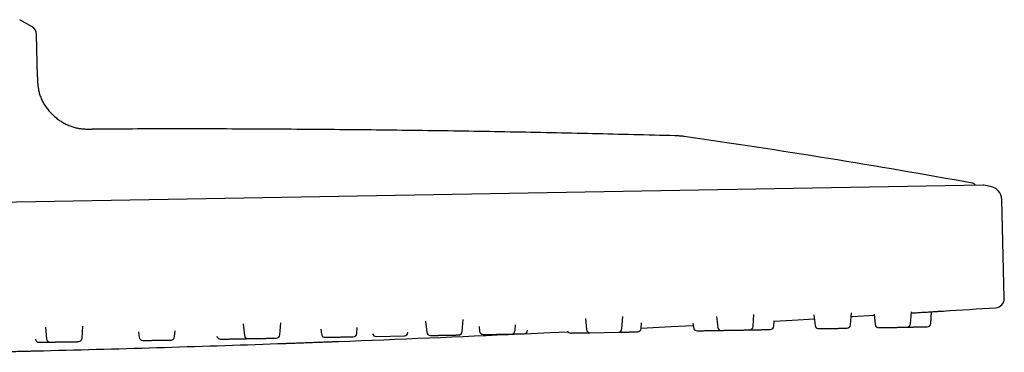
# Model space of a CAD drawing. Header units: millimetres. Extents: x 8 to 1762, y 12 to 2754.
# Tile 38 of 38: x 1655 to 1762, y 2672 to 2708. Entities that reach past the tile are written whole.
import ezdxf

# ---------------------------------------------------------------- set-up
doc = ezdxf.new("R2010")
doc.units = ezdxf.units.MM

msp = doc.modelspace()

# ---------------------------------------------------------------- linework, layer by layer
at = {"color": 7, "linetype": 'Continuous', "lineweight": 30}
for p, q in [((1656.11, 2707.5), (1654.76, 2708.28)), ((1656.69, 2702.05), (1656.61, 2706.65)), ((1662.66, 2696.35), (1662.66, 2696.35)), ((1759.83, 2690.24), (1514.04, 2685.95)), ((1760.61, 2690.1), (1759.89, 2690.24)), ((1762.12, 2677.91), (1761.84, 2688.67)), ((1699.02, 2675.43), (1699.14, 2674.21)), ((1703.01, 2674.28), (1703.1, 2675.61)), ((1716.44, 2675.71), (1716.57, 2674.52)), ((1720.43, 2674.59), (1720.52, 2675.91)), ((1730.74, 2675.93), (1730.87, 2674.77)), ((1734.73, 2674.84), (1734.82, 2676.15)), ((1736.99, 2674.88), (1737.03, 2675.46)), ((1741.37, 2676.09), (1741.49, 2674.95)), ((1745.36, 2675.02), (1745.45, 2676.33)), ((1747.92, 2676.18), (1748.04, 2675.07)), ((1751.9, 2675.14), (1751.99, 2676.42)), ((1754.11, 2675.17), (1754.2, 2676.44)), ((1657.56, 2674.76), (1657.69, 2673.49)), ((1661.56, 2673.56), (1661.65, 2674.87)), ((1671.65, 2673.73), (1671.7, 2674.35)), ((1679.13, 2675.11), (1679.26, 2673.87)), ((1683.13, 2673.94), (1683.22, 2675.25)), ((1687.6, 2674.56), (1687.66, 2674.01)), ((1691.52, 2674.08), (1691.57, 2674.71)), ((1704.85, 2674.83), (1704.9, 2674.32)), ((1708.77, 2674.38), (1708.81, 2675.01)), ((1710.13, 2674.41), (1710.13, 2674.43)), ((1722.52, 2674.62), (1722.56, 2675.24)), ((1728.17, 2675.18), (1728.22, 2674.72)), ((1667.73, 2674.24), (1667.79, 2673.67)), ((1693.64, 2673.75), (1696.71, 2673.81)), ((1697.1, 2674.18), (1697.1, 2674.21)), ((1716.97, 2674.16), (1720.04, 2674.21))]:
    msp.add_line(p, q, dxfattribs=at)
at = {"color": 7, "linetype": 'Continuous', "lineweight": 30, "flags": 128}
for points in [[(1737.03, 2675.43), (1738.99, 2675.54), (1741.42, 2675.67)], [(1745.42, 2675.91), (1745.58, 2675.92), (1747.93, 2676.06)], [(1722.52, 2674.66), (1725.8, 2674.82), (1728.2, 2674.95)], [(1709.84, 2674.05), (1712.6, 2674.18), (1714.55, 2674.27)]]:
    msp.add_lwpolyline(points, dxfattribs=at)
at = {"color": 7, "linetype": 'Continuous', "lineweight": 30}
for centre, radius, start, end in [((1655.61, 2706.64), 1, 1, 60.0362), ((1606.81, 1851.01), 853.07, 79.74748, 81.88615), ((1758.56, 2689.97), 0.5, 30.9016, 79.7475), ((1759.83, 2689.94), 0.3, 79.6628, 91), ((1760.34, 2688.63), 1.5, 1.5, 79.6134), ((1761.12, 2677.88), 1, 273.7285, 1.5), ((1591.74, 5277.04), 2605.67, 273.60268, 273.72852), ((1708.37, 2674.41), 0.4, 271, 356), ((1709.73, 2674.43), 0.4, 271, 356), ((1714.85, 2674.52), 0.4, 202.0436, 271), ((1716.97, 2674.56), 0.4, 186, 271), ((1720.03, 2674.61), 0.4, 271, 356), ((1722.12, 2674.65), 0.4, 271, 356), ((1728.62, 2674.76), 0.4, 186, 271), ((1731.26, 2674.81), 0.4, 186, 271), ((1734.33, 2674.86), 0.4, 271, 356), ((1736.59, 2674.9), 0.4, 271, 356), ((1741.89, 2675), 0.4, 186, 271), ((1744.96, 2675.05), 0.4, 271, 356), ((1748.43, 2675.11), 0.4, 186, 271), ((1751.5, 2675.16), 0.4, 271, 356), ((1753.71, 2675.2), 0.4, 271, 356), ((1656.88, 2673.51), 0.4, 186, 271), ((1658.09, 2673.53), 0.4, 186, 271), ((1661.16, 2673.59), 0.4, 271, 356), ((1668.19, 2673.71), 0.4, 186, 271), ((1671.25, 2673.76), 0.4, 271, 356), ((1676.65, 2673.86), 0.4, 190.2169, 271), ((1679.66, 2673.91), 0.4, 186, 271), ((1682.73, 2673.96), 0.4, 271, 356), ((1688.06, 2674.06), 0.4, 186, 271), ((1591.74, 5277.04), 2605.67, 272.15034, 272.58621), ((1691.12, 2674.11), 0.4, 271, 356), ((1693.63, 2674.15), 0.4, 194.1062, 271), ((1696.7, 2674.21), 0.4, 271, 356), ((1699.54, 2674.26), 0.4, 186, 271), ((1702.61, 2674.31), 0.4, 271, 356), ((1705.3, 2674.36), 0.4, 186, 271), ((1591.74, 5277.04), 2605.67, 271.4245, 272.00508)]:
    msp.add_arc(centre, radius, start, end, dxfattribs=at)
for points, knots in [([(1656.69, 2702.06), (1656.69, 2701.91), (1656.7, 2701.62), (1656.73, 2701.17), (1656.79, 2700.72), (1656.89, 2700.27), (1657.05, 2699.81), (1657.25, 2699.37), (1657.5, 2698.94), (1657.78, 2698.54), (1658.11, 2698.16), (1658.47, 2697.81), (1658.85, 2697.48), (1659.26, 2697.2), (1659.69, 2696.95), (1660.12, 2696.75), (1660.56, 2696.59), (1660.99, 2696.47), (1661.42, 2696.4), (1661.84, 2696.36), (1662.25, 2696.35), (1662.53, 2696.35), (1662.66, 2696.35)], [0, 0, 0, 0, 0.047123, 0.094776, 0.143383, 0.1933, 0.244793, 0.297978, 0.349617, 0.402487, 0.456248, 0.510462, 0.564646, 0.618321, 0.671058, 0.722525, 0.772519, 0.820986, 0.867192, 0.912219, 0.956361, 1, 1, 1, 1]), ([(1726.2, 2695.63), (1723.21, 2695.7), (1717.22, 2695.86), (1708.23, 2696.04), (1699.25, 2696.19), (1690.12, 2696.29), (1680.85, 2696.36), (1671.65, 2696.38), (1665.59, 2696.36), (1662.66, 2696.35)], [0, 0, 0, 0, 0.141389, 0.282784, 0.424183, 0.565585, 0.713722, 0.861858, 1, 1, 1, 1]), ([(1727.21, 2695.54), (1727.16, 2695.55), (1727.04, 2695.57), (1726.85, 2695.59), (1726.65, 2695.6), (1726.48, 2695.62), (1726.33, 2695.62), (1726.24, 2695.63), (1726.2, 2695.63)], [0, 0, 0, 0, 0.159344, 0.353409, 0.570116, 0.734055, 0.877313, 1, 1, 1, 1]), ([(1751.98, 2676.31), (1752.05, 2676.31), (1752.22, 2676.32), (1752.5, 2676.34), (1752.82, 2676.36), (1753.13, 2676.38), (1753.44, 2676.4), (1753.73, 2676.41), (1754.01, 2676.43), (1754.27, 2676.45), (1754.51, 2676.46), (1754.73, 2676.48), (1754.92, 2676.49), (1755.09, 2676.5), (1755.23, 2676.51), (1755.34, 2676.51), (1755.42, 2676.52), (1755.47, 2676.52), (1755.47, 2676.52), (1755.48, 2676.52)], [0, 0, 0, 0, 0.036595, 0.096889, 0.156741, 0.216741, 0.277471, 0.337283, 0.397743, 0.458076, 0.518268, 0.578063, 0.638685, 0.699001, 0.759019, 0.818975, 0.879584, 0.939873, 1, 1, 1, 1]), ([(1728.63, 2674.36), (1728.63, 2674.36), (1728.62, 2674.36), (1728.64, 2674.36), (1728.66, 2674.36), (1728.71, 2674.37), (1728.77, 2674.37), (1728.83, 2674.37), (1728.9, 2674.37), (1728.96, 2674.37), (1729.05, 2674.37), (1729.17, 2674.37), (1729.32, 2674.38), (1729.48, 2674.38), (1729.63, 2674.38), (1729.76, 2674.38), (1729.9, 2674.39), (1730.05, 2674.39), (1730.21, 2674.39), (1730.36, 2674.39), (1730.52, 2674.4), (1730.67, 2674.4), (1730.81, 2674.4), (1730.93, 2674.4), (1731.04, 2674.41), (1731.12, 2674.41), (1731.2, 2674.41), (1731.24, 2674.41), (1731.26, 2674.41)], [0, 0, 0, 0, 0.0129318, 0.055726, 0.0985572, 0.1418802, 0.1850935, 0.2278878, 0.2564166, 0.2850972, 0.3140628, 0.3670901, 0.419758, 0.4729145, 0.5127632, 0.5522907, 0.5918547, 0.6318121, 0.6750254, 0.7178196, 0.7606508, 0.8039738, 0.8471871, 0.8899814, 0.9185102, 0.9471908, 0.9761564, 1, 1, 1, 1]), ([(1731.27, 2674.41), (1731.27, 2674.41), (1731.28, 2674.41), (1731.3, 2674.41), (1731.34, 2674.41), (1731.38, 2674.41), (1731.44, 2674.41), (1731.49, 2674.41), (1731.56, 2674.42), (1731.66, 2674.42), (1731.8, 2674.42), (1731.94, 2674.42), (1732.08, 2674.42), (1732.21, 2674.43), (1732.34, 2674.43), (1732.49, 2674.43), (1732.64, 2674.43), (1732.79, 2674.44), (1732.95, 2674.44), (1733.1, 2674.44), (1733.26, 2674.45), (1733.39, 2674.45), (1733.5, 2674.45), (1733.59, 2674.45), (1733.7, 2674.45), (1733.83, 2674.46), (1733.97, 2674.46), (1734.07, 2674.46), (1734.16, 2674.46), (1734.22, 2674.46), (1734.27, 2674.46), (1734.31, 2674.46), (1734.33, 2674.46), (1734.34, 2674.46), (1734.34, 2674.46)], [0, 0, 0, 0, 0.029859, 0.06266, 0.095378, 0.127778, 0.149378, 0.171092, 0.193023, 0.233171, 0.273047, 0.313293, 0.343463, 0.37339, 0.403345, 0.433597, 0.466315, 0.498715, 0.531144, 0.563945, 0.596662, 0.629063, 0.650662, 0.672377, 0.694307, 0.734456, 0.774331, 0.814577, 0.844748, 0.874675, 0.904629, 0.934882, 0.9676, 1, 1, 1, 1]), ([(1734.35, 2674.46), (1734.36, 2674.46), (1734.41, 2674.47), (1734.54, 2674.47), (1734.71, 2674.47), (1734.87, 2674.47), (1735.01, 2674.48), (1735.16, 2674.48), (1735.3, 2674.48), (1735.45, 2674.48), (1735.6, 2674.49), (1735.75, 2674.49), (1735.88, 2674.49), (1736.01, 2674.49), (1736.12, 2674.49), (1736.2, 2674.5), (1736.27, 2674.5), (1736.35, 2674.5), (1736.43, 2674.5), (1736.51, 2674.5), (1736.56, 2674.5), (1736.59, 2674.5), (1736.6, 2674.5), (1736.6, 2674.5), (1736.6, 2674.5)], [0, 0, 0, 0, 0.004692, 0.065469, 0.12681, 0.172795, 0.218408, 0.264064, 0.310173, 0.36004, 0.409423, 0.458849, 0.508842, 0.558709, 0.608092, 0.641014, 0.67411, 0.707536, 0.768728, 0.829505, 0.890846, 0.93683, 0.982443, 1, 1, 1, 1]), ([(1741.9, 2674.6), (1741.9, 2674.6), (1741.9, 2674.6), (1741.92, 2674.6), (1741.96, 2674.6), (1742.01, 2674.6), (1742.08, 2674.6), (1742.15, 2674.6), (1742.22, 2674.6), (1742.29, 2674.6), (1742.38, 2674.6), (1742.51, 2674.61), (1742.67, 2674.61), (1742.83, 2674.61), (1742.98, 2674.61), (1743.12, 2674.62), (1743.26, 2674.62), (1743.41, 2674.62), (1743.56, 2674.62), (1743.72, 2674.63), (1743.87, 2674.63), (1744.02, 2674.63), (1744.16, 2674.64), (1744.28, 2674.64), (1744.38, 2674.64), (1744.46, 2674.64), (1744.55, 2674.64), (1744.66, 2674.64), (1744.77, 2674.65), (1744.84, 2674.65), (1744.9, 2674.65), (1744.93, 2674.65), (1744.96, 2674.65), (1744.97, 2674.65), (1744.96, 2674.65), (1744.96, 2674.65)], [0, 0, 0, 0, 0.027626, 0.059944, 0.092289, 0.125006, 0.157639, 0.189957, 0.211501, 0.23316, 0.255035, 0.29508, 0.334853, 0.374996, 0.405089, 0.43494, 0.464818, 0.494993, 0.527626, 0.559944, 0.592289, 0.625006, 0.657639, 0.689957, 0.711501, 0.73316, 0.755035, 0.79508, 0.834853, 0.874996, 0.905089, 0.93494, 0.964818, 0.994993, 1, 1, 1, 1]), ([(1748.44, 2674.71), (1748.44, 2674.71), (1748.44, 2674.71), (1748.46, 2674.71), (1748.5, 2674.71), (1748.55, 2674.71), (1748.62, 2674.71), (1748.7, 2674.71), (1748.79, 2674.72), (1748.88, 2674.72), (1748.97, 2674.72), (1749.05, 2674.72), (1749.17, 2674.72), (1749.31, 2674.73), (1749.49, 2674.73), (1749.66, 2674.73), (1749.82, 2674.73), (1749.96, 2674.74), (1750.11, 2674.74), (1750.25, 2674.74), (1750.4, 2674.74), (1750.55, 2674.75), (1750.69, 2674.75), (1750.83, 2674.75), (1750.95, 2674.75), (1751.06, 2674.76), (1751.14, 2674.76), (1751.2, 2674.76), (1751.28, 2674.76), (1751.36, 2674.76), (1751.43, 2674.76), (1751.48, 2674.76), (1751.5, 2674.76), (1751.51, 2674.76), (1751.51, 2674.76)], [0, 0, 0, 0, 0.027408, 0.057639, 0.090357, 0.122757, 0.155186, 0.187986, 0.220704, 0.253104, 0.274704, 0.296419, 0.318349, 0.358497, 0.398373, 0.438619, 0.468789, 0.498716, 0.528671, 0.558923, 0.591641, 0.624041, 0.65647, 0.68927, 0.721988, 0.754388, 0.775988, 0.797703, 0.819633, 0.859781, 0.899657, 0.939903, 0.970073, 1, 1, 1, 1]), ([(1751.52, 2674.76), (1751.52, 2674.76), (1751.55, 2674.76), (1751.65, 2674.77), (1751.8, 2674.77), (1751.99, 2674.77), (1752.17, 2674.78), (1752.33, 2674.78), (1752.47, 2674.78), (1752.61, 2674.78), (1752.75, 2674.79), (1752.89, 2674.79), (1753.03, 2674.79), (1753.15, 2674.79), (1753.27, 2674.79), (1753.37, 2674.8), (1753.46, 2674.8), (1753.52, 2674.8), (1753.57, 2674.8), (1753.62, 2674.8), (1753.67, 2674.8), (1753.71, 2674.8), (1753.71, 2674.8), (1753.72, 2674.8)], [0, 0, 0, 0, 0.0013311, 0.0353665, 0.0976751, 0.1595613, 0.2220217, 0.268845, 0.3152908, 0.3617797, 0.4087308, 0.4595076, 0.509792, 0.5601198, 0.6110255, 0.6618024, 0.7120868, 0.7456089, 0.7793095, 0.8133448, 0.8756534, 0.9375396, 1, 1, 1, 1]), ([(1668.2, 2673.31), (1668.2, 2673.31), (1668.2, 2673.31), (1668.23, 2673.31), (1668.27, 2673.31), (1668.32, 2673.31), (1668.39, 2673.31), (1668.46, 2673.31), (1668.56, 2673.32), (1668.66, 2673.32), (1668.78, 2673.32), (1668.91, 2673.32), (1669.05, 2673.32), (1669.18, 2673.33), (1669.29, 2673.33), (1669.39, 2673.33), (1669.52, 2673.33), (1669.69, 2673.34), (1669.88, 2673.34), (1670.05, 2673.34), (1670.21, 2673.34), (1670.34, 2673.35), (1670.47, 2673.35), (1670.6, 2673.35), (1670.72, 2673.35), (1670.84, 2673.36), (1670.94, 2673.36), (1671.03, 2673.36), (1671.11, 2673.36), (1671.16, 2673.36), (1671.2, 2673.36), (1671.23, 2673.36), (1671.25, 2673.36), (1671.26, 2673.36), (1671.26, 2673.36), (1671.26, 2673.36)], [0, 0, 0, 0, 0.031273, 0.071416, 0.101508, 0.131359, 0.161237, 0.191412, 0.224046, 0.256363, 0.288708, 0.321425, 0.354059, 0.386376, 0.407921, 0.42958, 0.451454, 0.491499, 0.531273, 0.571416, 0.601508, 0.631359, 0.661237, 0.691412, 0.724046, 0.756363, 0.788708, 0.821425, 0.854059, 0.886376, 0.907921, 0.92958, 0.951454, 0.991499, 1, 1, 1, 1]), ([(1676.66, 2673.46), (1676.66, 2673.46), (1676.66, 2673.46), (1676.66, 2673.46), (1676.68, 2673.46), (1676.71, 2673.46), (1676.78, 2673.46), (1676.86, 2673.46), (1676.94, 2673.46), (1677.03, 2673.46), (1677.13, 2673.47), (1677.24, 2673.47), (1677.37, 2673.47), (1677.5, 2673.47), (1677.65, 2673.47), (1677.8, 2673.48), (1677.95, 2673.48), (1678.09, 2673.48), (1678.21, 2673.48), (1678.31, 2673.49), (1678.45, 2673.49), (1678.61, 2673.49), (1678.79, 2673.49), (1678.95, 2673.5), (1679.08, 2673.5), (1679.2, 2673.5), (1679.3, 2673.5), (1679.4, 2673.5), (1679.49, 2673.51), (1679.57, 2673.51), (1679.63, 2673.51), (1679.68, 2673.51), (1679.71, 2673.51), (1679.73, 2673.51), (1679.73, 2673.51), (1679.73, 2673.51)], [0, 0, 0, 0, 0.003154, 0.024814, 0.046688, 0.086733, 0.126507, 0.166649, 0.196742, 0.226593, 0.256471, 0.286646, 0.31928, 0.351597, 0.383942, 0.416659, 0.449293, 0.48161, 0.503154, 0.524814, 0.546688, 0.586733, 0.626507, 0.666649, 0.696742, 0.726593, 0.756471, 0.786646, 0.81928, 0.851597, 0.883942, 0.916659, 0.949293, 0.98161, 1, 1, 1, 1]), ([(1679.67, 2673.51), (1679.67, 2673.51), (1679.67, 2673.51), (1679.68, 2673.51), (1679.72, 2673.51), (1679.78, 2673.51), (1679.85, 2673.51), (1679.92, 2673.51), (1680, 2673.52), (1680.1, 2673.52), (1680.21, 2673.52), (1680.34, 2673.52), (1680.47, 2673.52), (1680.61, 2673.53), (1680.76, 2673.53), (1680.9, 2673.53), (1681.02, 2673.53), (1681.12, 2673.54), (1681.26, 2673.54), (1681.42, 2673.54), (1681.61, 2673.54), (1681.78, 2673.55), (1681.92, 2673.55), (1682.05, 2673.55), (1682.16, 2673.55), (1682.27, 2673.56), (1682.38, 2673.56), (1682.47, 2673.56), (1682.55, 2673.56), (1682.62, 2673.56), (1682.67, 2673.56), (1682.71, 2673.56), (1682.73, 2673.56), (1682.73, 2673.56), (1682.73, 2673.56), (1682.73, 2673.56)], [0, 0, 0, 0, 0.00501, 0.045055, 0.084829, 0.124972, 0.155065, 0.184915, 0.214793, 0.244968, 0.277602, 0.309919, 0.342265, 0.374981, 0.407615, 0.439933, 0.461477, 0.483136, 0.50501, 0.545055, 0.584829, 0.624972, 0.655065, 0.684915, 0.714793, 0.744968, 0.777602, 0.809919, 0.842265, 0.874981, 0.907615, 0.939933, 0.961477, 0.983136, 1, 1, 1, 1]), ([(1688.06, 2673.66), (1688.06, 2673.66), (1688.06, 2673.66), (1688.07, 2673.66), (1688.09, 2673.66), (1688.14, 2673.66), (1688.21, 2673.66), (1688.28, 2673.66), (1688.36, 2673.66), (1688.45, 2673.66), (1688.56, 2673.66), (1688.68, 2673.67), (1688.81, 2673.67), (1688.94, 2673.67), (1689.09, 2673.67), (1689.24, 2673.68), (1689.38, 2673.68), (1689.5, 2673.68), (1689.6, 2673.68), (1689.74, 2673.69), (1689.9, 2673.69), (1690.09, 2673.69), (1690.25, 2673.69), (1690.39, 2673.7), (1690.51, 2673.7), (1690.62, 2673.7), (1690.73, 2673.7), (1690.83, 2673.7), (1690.91, 2673.71), (1690.99, 2673.71), (1691.05, 2673.71), (1691.09, 2673.71), (1691.12, 2673.71), (1691.13, 2673.71), (1691.13, 2673.71), (1691.13, 2673.71)], [0, 0, 0, 0, 0.000996, 0.022849, 0.062854, 0.102588, 0.142691, 0.172754, 0.202574, 0.232423, 0.262568, 0.295169, 0.327454, 0.359767, 0.392451, 0.425053, 0.457338, 0.478861, 0.500498, 0.522351, 0.562356, 0.60209, 0.642193, 0.672256, 0.702076, 0.731925, 0.76207, 0.794671, 0.826956, 0.859269, 0.891953, 0.924554, 0.95684, 0.978363, 1, 1, 1, 1]), ([(1699.55, 2673.86), (1699.55, 2673.86), (1699.55, 2673.86), (1699.56, 2673.86), (1699.59, 2673.86), (1699.63, 2673.86), (1699.71, 2673.86), (1699.79, 2673.86), (1699.89, 2673.86), (1699.99, 2673.86), (1700.09, 2673.87), (1700.21, 2673.87), (1700.34, 2673.87), (1700.48, 2673.87), (1700.63, 2673.88), (1700.78, 2673.88), (1700.94, 2673.88), (1701.08, 2673.88), (1701.2, 2673.89), (1701.3, 2673.89), (1701.43, 2673.89), (1701.59, 2673.89), (1701.77, 2673.9), (1701.92, 2673.9), (1702.05, 2673.9), (1702.16, 2673.9), (1702.26, 2673.9), (1702.35, 2673.91), (1702.43, 2673.91), (1702.5, 2673.91), (1702.55, 2673.91), (1702.59, 2673.91), (1702.61, 2673.91), (1702.61, 2673.91), (1702.61, 2673.91)], [0, 0, 0, 0, 0.021597, 0.04331, 0.065238, 0.105381, 0.145253, 0.185494, 0.215661, 0.245585, 0.275536, 0.305785, 0.338499, 0.370896, 0.403321, 0.436118, 0.468832, 0.501228, 0.522826, 0.544538, 0.566466, 0.60661, 0.646481, 0.686722, 0.716889, 0.746813, 0.776764, 0.807014, 0.839728, 0.872124, 0.904549, 0.937346, 0.97006, 1, 1, 1, 1]), ([(1705.31, 2673.96), (1705.31, 2673.96), (1705.31, 2673.96), (1705.32, 2673.96), (1705.34, 2673.96), (1705.38, 2673.96), (1705.44, 2673.96), (1705.53, 2673.96), (1705.63, 2673.96), (1705.73, 2673.96), (1705.84, 2673.97), (1705.95, 2673.97), (1706.08, 2673.97), (1706.22, 2673.97), (1706.36, 2673.98), (1706.51, 2673.98), (1706.67, 2673.98), (1706.82, 2673.98), (1706.96, 2673.99), (1707.08, 2673.99), (1707.19, 2673.99), (1707.32, 2673.99), (1707.47, 2673.99), (1707.64, 2674), (1707.78, 2674), (1707.91, 2674), (1708.01, 2674), (1708.09, 2674.01), (1708.17, 2674.01), (1708.24, 2674.01), (1708.3, 2674.01), (1708.34, 2674.01), (1708.36, 2674.01), (1708.38, 2674.01), (1708.37, 2674.01), (1708.37, 2674.01)], [0, 0, 0, 0, 0.029238, 0.050782, 0.072441, 0.094315, 0.134361, 0.174134, 0.214277, 0.24437, 0.27422, 0.304098, 0.334273, 0.366907, 0.399225, 0.43157, 0.464287, 0.49692, 0.529238, 0.550782, 0.572441, 0.594315, 0.634361, 0.674134, 0.714277, 0.74437, 0.77422, 0.804098, 0.834273, 0.866907, 0.899225, 0.93157, 0.964287, 0.99692, 1, 1, 1, 1]), ([(1708.39, 2674.01), (1708.41, 2674.01), (1708.48, 2674.01), (1708.6, 2674.01), (1708.75, 2674.02), (1708.88, 2674.02), (1708.98, 2674.02), (1709.07, 2674.02), (1709.18, 2674.02), (1709.3, 2674.03), (1709.43, 2674.03), (1709.53, 2674.03), (1709.6, 2674.03), (1709.65, 2674.03), (1709.7, 2674.03), (1709.72, 2674.03), (1709.74, 2674.03), (1709.74, 2674.03), (1709.74, 2674.03)], [0, 0, 0, 0, 0.026998, 0.097837, 0.168496, 0.23847, 0.285118, 0.332014, 0.379377, 0.466083, 0.552201, 0.639119, 0.704276, 0.768909, 0.833601, 0.898936, 0.969595, 1, 1, 1, 1]), ([(1714.86, 2674.12), (1714.86, 2674.12), (1714.86, 2674.12), (1714.87, 2674.12), (1714.89, 2674.12), (1714.94, 2674.13), (1714.99, 2674.13), (1715.06, 2674.13), (1715.15, 2674.13), (1715.24, 2674.13), (1715.32, 2674.13), (1715.4, 2674.13), (1715.5, 2674.14), (1715.64, 2674.14), (1715.81, 2674.14), (1715.98, 2674.14), (1716.14, 2674.15), (1716.28, 2674.15), (1716.43, 2674.15), (1716.57, 2674.15), (1716.73, 2674.16), (1716.86, 2674.16), (1716.93, 2674.16), (1716.96, 2674.16)], [0, 0, 0, 0, 0.010485, 0.059113, 0.11174, 0.163857, 0.216019, 0.26878, 0.321408, 0.373525, 0.408269, 0.443197, 0.478473, 0.543053, 0.607194, 0.671931, 0.720461, 0.7686, 0.816783, 0.865445, 0.918072, 0.970189, 1, 1, 1, 1]), ([(1720.05, 2674.21), (1720.08, 2674.22), (1720.16, 2674.22), (1720.29, 2674.22), (1720.45, 2674.22), (1720.61, 2674.22), (1720.76, 2674.23), (1720.92, 2674.23), (1721.05, 2674.23), (1721.17, 2674.23), (1721.26, 2674.24), (1721.38, 2674.24), (1721.52, 2674.24), (1721.66, 2674.24), (1721.78, 2674.24), (1721.88, 2674.25), (1721.95, 2674.25), (1722.01, 2674.25), (1722.06, 2674.25), (1722.1, 2674.25), (1722.12, 2674.25), (1722.12, 2674.25), (1722.12, 2674.25)], [0, 0, 0, 0, 0.032425, 0.085556, 0.138171, 0.190832, 0.244098, 0.297229, 0.349844, 0.384921, 0.420183, 0.455797, 0.520994, 0.585749, 0.651105, 0.700099, 0.748698, 0.797342, 0.84647, 0.899601, 0.952216, 1, 1, 1, 1]), ([(1656.89, 2673.11), (1656.89, 2673.11), (1656.88, 2673.11), (1656.9, 2673.11), (1656.93, 2673.11), (1656.98, 2673.11), (1657.04, 2673.11), (1657.11, 2673.12), (1657.19, 2673.12), (1657.29, 2673.12), (1657.4, 2673.12), (1657.52, 2673.12), (1657.65, 2673.13), (1657.79, 2673.13), (1657.92, 2673.13), (1658.02, 2673.13), (1658.07, 2673.13), (1658.09, 2673.13)], [0, 0, 0, 0, 0.007891, 0.100284, 0.193534, 0.263439, 0.332781, 0.402186, 0.472282, 0.548089, 0.623161, 0.698298, 0.774298, 0.850105, 0.925178, 0.975225, 1, 1, 1, 1]), ([(1658.1, 2673.13), (1658.1, 2673.13), (1658.1, 2673.13), (1658.12, 2673.13), (1658.16, 2673.13), (1658.21, 2673.14), (1658.27, 2673.14), (1658.34, 2673.14), (1658.43, 2673.14), (1658.54, 2673.14), (1658.65, 2673.14), (1658.78, 2673.15), (1658.91, 2673.15), (1659.04, 2673.15), (1659.15, 2673.15), (1659.25, 2673.15), (1659.39, 2673.16), (1659.55, 2673.16), (1659.74, 2673.16), (1659.92, 2673.16), (1660.07, 2673.17), (1660.21, 2673.17), (1660.34, 2673.17), (1660.47, 2673.17), (1660.59, 2673.18), (1660.71, 2673.18), (1660.82, 2673.18), (1660.91, 2673.18), (1660.99, 2673.18), (1661.05, 2673.18), (1661.09, 2673.19), (1661.12, 2673.19), (1661.15, 2673.19), (1661.17, 2673.19), (1661.16, 2673.19), (1661.16, 2673.19)], [0, 0, 0, 0, 0.022344, 0.062486, 0.092579, 0.12243, 0.152308, 0.182483, 0.215117, 0.247434, 0.279779, 0.312496, 0.34513, 0.377447, 0.398991, 0.42065, 0.442525, 0.48257, 0.522344, 0.562486, 0.592579, 0.62243, 0.652308, 0.682483, 0.715117, 0.747434, 0.779779, 0.812496, 0.84513, 0.877447, 0.898991, 0.92065, 0.942525, 0.98257, 1, 1, 1, 1]), ([(1682.91, 2672.97), (1682.91, 2672.97), (1682.92, 2672.97), (1682.97, 2672.97), (1683.05, 2672.97), (1683.16, 2672.98), (1683.3, 2672.98), (1683.46, 2672.99), (1683.66, 2672.99), (1683.87, 2673), (1684.11, 2673.01), (1684.37, 2673.02), (1684.65, 2673.03), (1684.95, 2673.04), (1685.25, 2673.05), (1685.57, 2673.06), (1685.89, 2673.08), (1686.21, 2673.09), (1686.53, 2673.1), (1686.85, 2673.11), (1687.17, 2673.12), (1687.47, 2673.13), (1687.77, 2673.14), (1688.05, 2673.15), (1688.31, 2673.16), (1688.55, 2673.17), (1688.77, 2673.18), (1688.96, 2673.19), (1689.12, 2673.19), (1689.26, 2673.2), (1689.37, 2673.2), (1689.45, 2673.2), (1689.5, 2673.21), (1689.51, 2673.21), (1689.51, 2673.21)], [0, 0, 0, 0, 0.031066, 0.06255, 0.093751, 0.125009, 0.156608, 0.187774, 0.21881, 0.250024, 0.281387, 0.312474, 0.34359, 0.375038, 0.406369, 0.437447, 0.468578, 0.500065, 0.531355, 0.562415, 0.593552, 0.625068, 0.656109, 0.687483, 0.718803, 0.750035, 0.780998, 0.812497, 0.84367, 0.874945, 0.906645, 0.937878, 0.968948, 1, 1, 1, 1]), ([(1649.92, 2672.02), (1649.92, 2672.02), (1649.93, 2672.02), (1649.98, 2672.02), (1650.05, 2672.02), (1650.17, 2672.03), (1650.3, 2672.03), (1650.47, 2672.03), (1650.66, 2672.04), (1650.88, 2672.04), (1651.12, 2672.05), (1651.38, 2672.06), (1651.66, 2672.06), (1651.95, 2672.07), (1652.26, 2672.08), (1652.57, 2672.08), (1652.89, 2672.09), (1653.22, 2672.1), (1653.54, 2672.11), (1653.86, 2672.11), (1654.18, 2672.12), (1654.48, 2672.13), (1654.78, 2672.14), (1655.05, 2672.14), (1655.31, 2672.15), (1655.55, 2672.15), (1655.77, 2672.16), (1655.96, 2672.16), (1656.13, 2672.17), (1656.27, 2672.17), (1656.38, 2672.17), (1656.46, 2672.18), (1656.51, 2672.18), (1656.52, 2672.18), (1656.52, 2672.18)], [0, 0, 0, 0, 0.031073, 0.062557, 0.093763, 0.125018, 0.156617, 0.187781, 0.218816, 0.250026, 0.281392, 0.312479, 0.343593, 0.375037, 0.406372, 0.437451, 0.46858, 0.50006, 0.531352, 0.562412, 0.593548, 0.625063, 0.656107, 0.687475, 0.718796, 0.750031, 0.780995, 0.812489, 0.843666, 0.874943, 0.906642, 0.937874, 0.968942, 1, 1, 1, 1])]:
    msp.add_open_spline(points, degree=3, knots=knots, dxfattribs=at)

doc.saveas('drawing.dxf')
